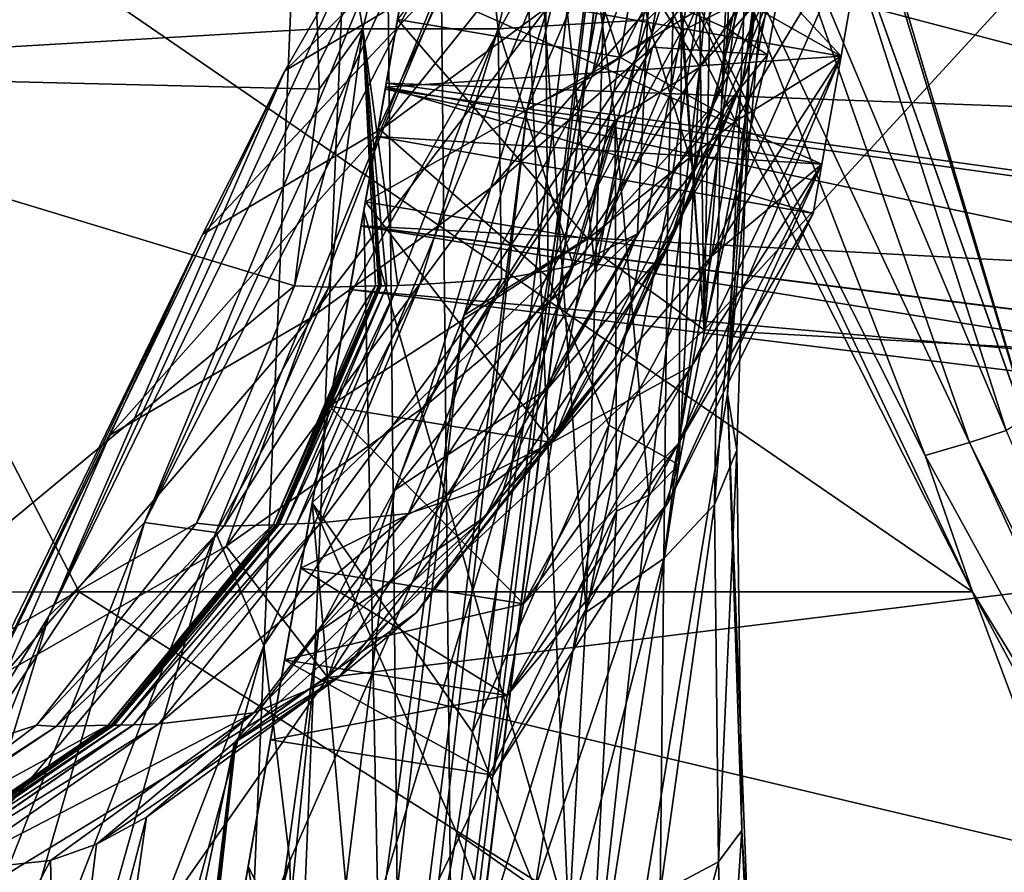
# Model space of a CAD drawing. Header units: metres. Extents: x 0 to 804, y -808 to 0.
# Tile 48 of 92: x 66 to 97, y -209 to -182. Entities that reach past the tile are written whole.
import ezdxf

# ---------------------------------------------------------------- set-up
doc = ezdxf.new("R2010")
doc.units = ezdxf.units.M

msp = doc.modelspace()

# ---------------------------------------------------------------- linework, layer by layer
at = {"layer": 'None'}
for points in [[(66.893852, -243.169403, 1360.984985), (93.371384, -93.007881, 1378.281372), (66.995842, -242.591003, 1401.687378)], [(66.893852, -243.169403, 1360.984985), (67.437752, -240.084793, 1320.387573), (93.371384, -93.007881, 1378.281372)], [(93.371384, -93.007881, 1378.281372), (93.371384, -93.007866, 1378.69873), (66.995842, -242.591003, 1401.687378)], [(66.995842, -242.591003, 1401.687378), (93.371384, -93.007866, 1378.69873), (93.371368, -93.007942, 1378.838257)], [(93.371368, -93.007942, 1378.838257), (93.112366, -94.476799, 1432.741333), (66.995842, -242.591003, 1401.687378)], [(67.437752, -240.084793, 1320.387573), (93.134033, -94.353958, 1274.797363), (93.371384, -93.007881, 1378.281372)], [(67.437752, -240.084793, 1320.387573), (68.56208, -233.708405, 1280.187622), (93.134033, -94.353958, 1274.797363)], [(68.56208, -233.708405, 1280.187622), (70.258316, -224.088562, 1240.658447), (93.134033, -94.353958, 1274.797363)], [(93.134033, -94.353958, 1274.797363), (70.258316, -224.088562, 1240.658447), (72.514275, -211.294418, 1202.068481)], [(93.134033, -94.353958, 1274.797363), (72.514275, -211.294418, 1202.068481), (92.424713, -98.376686, 1171.384888)], [(93.112366, -94.476799, 1432.741333), (68.033157, -236.708069, 1441.944824), (66.995842, -242.591003, 1401.687378)], [(70.018562, -225.448303, 1481.00415), (68.033157, -236.708069, 1441.944824), (93.112366, -94.476799, 1432.741333)], [(92.341515, -98.848557, 1486.481934), (70.018562, -225.448303, 1481.00415), (93.112366, -94.476799, 1432.741333)], [(72.514275, -211.294418, 1202.068481), (74.989449, -197.256989, 1163.918213), (92.424713, -98.376686, 1171.384888)], [(92.424713, -98.376686, 1171.384888), (74.989449, -197.256989, 1163.918213), (77.129921, -185.117783, 1125.103394)], [(77.129921, -185.117783, 1125.103394), (78.920395, -174.96347, 1085.7052), (92.424713, -98.376686, 1171.384888)], [(72.912651, -209.03511, 1518.133545), (70.018562, -225.448303, 1481.00415), (92.341515, -98.848557, 1486.481934)], [(91.764854, -102.118927, 1513.240967), (72.912651, -209.03511, 1518.133545), (92.341515, -98.848557, 1486.481934)], [(76.656853, -187.800674, 1552.650757), (72.912651, -209.03511, 1518.133545), (91.764854, -102.118927, 1513.240967)], [(91.06131, -106.10894, 1539.899292), (76.656853, -187.800674, 1552.650757), (91.764854, -102.118927, 1513.240967)], [(81.177628, -162.162094, 1583.934082), (76.656853, -187.800674, 1552.650757), (91.06131, -106.10894, 1539.899292)], [(65.588158, -332.185455, 1606.41626), (88.442108, -193.731522, 1606.41626), (91.619003, -120.181267, 1606.41626)], [(65.588158, -332.185455, 1606.41626), (91.619003, -120.181267, 1606.41626), (65.589615, -332.173615, 1607.047974)], [(91.619003, -120.181267, 1606.41626), (91.638725, -120.020622, 1609.41626), (65.589615, -332.173615, 1607.047974)], [(65.589615, -332.173615, 1607.047974), (91.638725, -120.020622, 1609.41626), (65.802643, -330.438629, 1649.721802)], [(91.638725, -120.020622, 1609.41626), (89.9916, -133.435364, 1660.02124), (65.802643, -330.438629, 1649.721802)], [(88.442108, -193.731522, 1606.41626), (90.677109, -168.014023, 1606.41626), (91.619003, -120.181267, 1606.41626)], [(65.802643, -330.438629, 1649.721802), (89.9916, -133.435364, 1660.02124), (66.240631, -326.871552, 1692.280273)], [(89.9916, -133.435364, 1660.02124), (88.020485, -149.486023, 1709.869995), (66.240631, -326.871552, 1692.280273)], [(66.240631, -326.871552, 1692.280273), (88.020485, -149.486023, 1709.869995), (66.87394, -321.490814, 1734.645386)], [(88.020485, -149.486023, 1709.869995), (85.449883, -167.974457, 1758.817749), (66.87394, -321.490814, 1734.645386)], [(51.50721, -156.134491, 2038.729858), (51.507214, -183.281509, 2030.862671), (73.075211, -157.201874, 2034.679321)], [(92.660332, -175.968719, 506.736481), (87.24424, -156.703415, 567.303406), (143.100128, -195.272568, 628.134583)], [(143.100128, -195.272568, 628.134583), (87.24424, -156.703415, 567.303406), (112.865669, -166.080582, 628.134583)], [(51.507214, -183.281509, 2030.862671), (74.416267, -169.266312, 2031.300171), (73.075211, -157.201874, 2034.679321)], [(51.506599, -169.329437, 227.450195), (77.061432, -161.772964, 225.4655), (96.377472, -200.144211, 236.877655)], [(77.061432, -161.772964, 225.4655), (85.358315, -176.881989, 268.067719), (96.377472, -200.144211, 236.877655)], [(76.656853, -187.800674, 1552.650757), (81.177628, -162.162094, 1583.934082), (83.298943, -210.89856, 1524.911987)], [(81.177628, -162.162094, 1583.934082), (83.861374, -200.800522, 1540.960815), (83.298943, -210.89856, 1524.911987)], [(84.523727, -177.967255, 1570.644775), (84.16671, -189.802444, 1556.21814), (81.177628, -162.162094, 1583.934082)], [(84.16671, -189.802444, 1556.21814), (83.861374, -200.800522, 1540.960815), (81.177628, -162.162094, 1583.934082)], [(87.290871, -163.879837, 700.032959), (87.688896, -191.649673, 664.00946), (85.655083, -164.300781, 664.00946)], [(87.968384, -175.470581, 700.532959), (87.688896, -191.649673, 664.00946), (87.290871, -163.879837, 700.032959)], [(87.688896, -191.649673, 664.00946), (111.948639, -165.241425, 664.00946), (85.655083, -164.300781, 664.00946)], [(142.532959, -194.695984, 664.00946), (111.948639, -165.241425, 664.00946), (87.688896, -191.649673, 664.00946)], [(83.911201, -169.749435, 1920.286865), (85.847755, -181.608109, 1917.008423), (87.303558, -166.457062, 1864.791748)], [(85.847755, -181.608109, 1917.008423), (89.689644, -177.849197, 1862.024292), (87.303558, -166.457062, 1864.791748)], [(66.87394, -321.490814, 1734.645386), (85.449883, -167.974457, 1758.817749), (67.091286, -314.305573, 1776.745361)], [(85.449883, -167.974457, 1758.817749), (83.794205, -176.746902, 1783.432007), (67.091286, -314.305573, 1776.745361)], [(88.442108, -193.731522, 1606.41626), (89.145515, -183.091736, 1593.765869), (90.677109, -168.014023, 1606.41626)], [(89.145515, -183.091736, 1593.765869), (90.054993, -170.540421, 1597.397217), (90.677109, -168.014023, 1606.41626)], [(51.506599, -200.155106, 236.88147), (51.506599, -169.329437, 227.450195), (67.432762, -200.144211, 236.877655)], [(67.432762, -200.144211, 236.877655), (51.506599, -169.329437, 227.450195), (96.377472, -200.144211, 236.877655)], [(75.155106, -181.900055, 2027.174805), (74.416267, -169.266312, 2031.300171), (51.507214, -183.281509, 2030.862671)], [(74.416267, -169.266312, 2031.300171), (76.630493, -181.900055, 2014.060059), (79.618713, -169.676285, 1975.839722)], [(74.416267, -169.266312, 2031.300171), (75.155106, -181.900055, 2027.174805), (76.630493, -181.900055, 2014.060059)], [(79.618713, -169.676285, 1975.839722), (76.630493, -181.900055, 2014.060059), (81.012779, -181.90007, 1972.101196)], [(79.618713, -169.676285, 1975.839722), (81.012779, -181.90007, 1972.101196), (83.911201, -169.749435, 1920.286865)], [(81.012779, -181.90007, 1972.101196), (85.847755, -181.608109, 1917.008423), (83.911201, -169.749435, 1920.286865)], [(88.733521, -173.040222, 1588.421021), (90.054993, -170.540421, 1597.397217), (88.202354, -185.347122, 1581.168579)], [(90.054993, -170.540421, 1597.397217), (89.145515, -183.091736, 1593.765869), (88.202354, -185.347122, 1581.168579)], [(86.948944, -181.972702, 1062.74292), (88.964325, -171.907349, 1014.1875), (84.881416, -177.692368, 1062.783203)], [(89.841782, -180.507065, 1037.166138), (88.964325, -171.907349, 1014.1875), (86.948944, -181.972702, 1062.74292)], [(88.202354, -185.347122, 1581.168579), (86.507729, -187.588669, 1568.648804), (88.733521, -173.040222, 1588.421021)], [(86.507729, -187.588669, 1568.648804), (86.844177, -175.5224, 1579.5), (88.733521, -173.040222, 1588.421021)], [(78.920395, -174.96347, 1085.7052), (77.129921, -185.117783, 1125.103394), (82.479164, -173.699509, 1062.823486)], [(77.129921, -185.117783, 1125.103394), (82.629066, -189.952911, 1110.747314), (82.479164, -173.699509, 1062.823486)], [(82.629066, -189.952911, 1110.747314), (84.881416, -177.692368, 1062.783203), (82.479164, -173.699509, 1062.823486)], [(87.705032, -180.562119, 1808.256104), (85.971237, -182.136261, 1808.228394), (88.834976, -173.627518, 1783.188232)], [(85.971237, -182.136261, 1808.228394), (87.299515, -174.898499, 1783.203491), (88.834976, -173.627518, 1783.188232)], [(88.438232, -181.903183, 700.762756), (86.945717, -181.226517, 700.648804), (88.830421, -173.669556, 737.901062)], [(88.830421, -173.669556, 737.901062), (91.04306, -175.338165, 738.096985), (88.438232, -181.903183, 700.762756)], [(87.543236, -183.138672, 1036.516602), (83.766411, -177.092346, 973.51709), (88.329933, -173.99646, 974.412659)], [(89.841782, -180.507065, 1037.166138), (87.543236, -183.138672, 1036.516602), (88.329933, -173.99646, 974.412659)], [(69.554779, -197.900238, 876.183228), (80.218803, -174.646133, 879.382507), (81.676941, -174.229111, 910.774963)], [(69.554779, -197.900238, 876.183228), (81.676941, -174.229111, 910.774963), (71.860504, -198.221542, 929.841309)], [(81.676941, -174.229111, 910.774963), (83.766411, -177.092346, 973.51709), (71.860504, -198.221542, 929.841309)], [(92.038803, -174.272614, 493.663177), (98.782684, -196.598618, 446.695862), (91.066017, -174.933594, 437.343109)], [(92.660332, -175.968719, 506.736481), (98.782684, -196.598618, 446.695862), (92.038803, -174.272614, 493.663177)], [(78.479691, -176.29364, 848.04425), (80.218803, -174.646133, 879.382507), (69.554779, -197.900238, 876.183228)], [(91.384506, -174.643372, 1808.725464), (87.981796, -184.374817, 1833.696777), (89.206123, -178.763016, 1808.349609)], [(91.384506, -174.643372, 1808.725464), (90.303482, -179.577103, 1834.112427), (87.981796, -184.374817, 1833.696777)], [(85.971237, -182.136261, 1808.228394), (84.040268, -183.453278, 1808.266846), (87.299515, -174.898499, 1783.203491)], [(84.040268, -183.453278, 1808.266846), (85.608849, -175.944275, 1783.285278), (87.299515, -174.898499, 1783.203491)], [(91.066017, -174.933594, 437.343109), (97.466034, -194.915543, 381.219727), (89.368492, -175.604553, 380.959503)], [(91.066017, -174.933594, 437.343109), (98.782684, -196.598618, 446.695862), (98.065842, -194.553955, 437.643005)], [(91.066017, -174.933594, 437.343109), (98.065842, -194.553955, 437.643005), (97.466034, -194.915543, 381.219727)], [(86.010368, -182.493881, 724.940369), (91.04306, -175.338165, 738.096985), (80.77636, -187.055084, 724.711548)], [(91.04306, -175.338165, 738.096985), (82.627037, -181.177933, 755.494751), (80.77636, -187.055084, 724.711548)], [(89.736748, -182.746506, 700.875916), (91.04306, -175.338165, 738.096985), (86.010368, -182.493881, 724.940369)], [(91.04306, -175.338165, 738.096985), (89.736748, -182.746506, 700.875916), (88.438232, -181.903183, 700.762756)], [(86.507729, -187.588669, 1568.648804), (84.16671, -189.802444, 1556.21814), (86.844177, -175.5224, 1579.5)], [(84.16671, -189.802444, 1556.21814), (84.523727, -177.967255, 1570.644775), (86.844177, -175.5224, 1579.5)], [(87.688896, -191.649673, 664.00946), (87.968384, -175.470581, 700.532959), (86.945717, -181.226517, 700.648804)], [(96.277046, -195.302307, 324.720032), (87.335709, -176.261841, 324.529327), (89.368492, -175.604553, 380.959503)], [(89.368492, -175.604553, 380.959503), (97.466034, -194.915543, 381.219727), (96.277046, -195.302307, 324.720032)], [(81.947868, -184.490448, 1808.370605), (85.608849, -175.944275, 1783.285278), (84.040268, -183.453278, 1808.266846)], [(81.947868, -184.490448, 1808.370605), (83.794205, -176.746902, 1783.432007), (85.608849, -175.944275, 1783.285278)], [(98.782684, -196.598618, 446.695862), (92.660332, -175.968719, 506.736481), (135.271118, -211.30545, 537.415222)], [(135.271118, -211.30545, 537.415222), (92.660332, -175.968719, 506.736481), (143.100128, -195.272568, 628.134583)], [(76.443565, -179.168121, 816.805359), (78.479691, -176.29364, 848.04425), (66.455032, -200.924866, 822.575073)], [(66.455032, -200.924866, 822.575073), (78.479691, -176.29364, 848.04425), (69.554779, -197.900238, 876.183228)], [(76.443565, -179.168121, 816.805359), (74.098724, -183.261566, 785.722656), (81.195862, -176.333374, 817.246704)], [(81.195862, -176.333374, 817.246704), (74.098724, -183.261566, 785.722656), (79.396088, -180.112473, 786.113586)], [(94.842339, -195.72551, 268.168365), (85.358315, -176.881989, 268.067719), (87.335709, -176.261841, 324.529327)], [(87.335709, -176.261841, 324.529327), (96.277046, -195.302307, 324.720032), (94.842339, -195.72551, 268.168365)], [(79.396088, -180.112473, 786.113586), (77.306587, -185.099014, 755.176575), (84.205345, -176.503387, 786.500366)], [(84.205345, -176.503387, 786.500366), (77.306587, -185.099014, 755.176575), (82.627037, -181.177933, 755.494751)], [(67.091286, -314.305573, 1776.745361), (83.794205, -176.746902, 1783.432007), (81.947868, -184.490448, 1808.370605)], [(85.358315, -176.881989, 268.067719), (94.842339, -195.72551, 268.168365), (96.377472, -200.144211, 236.877655)], [(71.860504, -198.221542, 929.841309), (83.766411, -177.092346, 973.51709), (73.416084, -201.878433, 983.360657)], [(83.766411, -177.092346, 973.51709), (84.806313, -184.873505, 1035.872437), (73.416084, -201.878433, 983.360657)], [(84.806313, -184.873505, 1035.872437), (83.766411, -177.092346, 973.51709), (87.543236, -183.138672, 1036.516602)], [(86.948944, -181.972702, 1062.74292), (84.881416, -177.692368, 1062.783203), (82.629066, -189.952911, 1110.747314)], [(89.689644, -177.849197, 1862.024292), (85.847755, -181.608109, 1917.008423), (87.364258, -186.528717, 1885.325562)], [(88.957405, -183.539322, 1859.659424), (89.689644, -177.849197, 1862.024292), (87.364258, -186.528717, 1885.325562)], [(89.689644, -177.849197, 1862.024292), (88.957405, -183.539322, 1859.659424), (90.303482, -179.577103, 1834.112427)], [(89.206123, -178.763016, 1808.349609), (87.981796, -184.374817, 1833.696777), (84.416183, -188.354126, 1833.516846)], [(89.206123, -178.763016, 1808.349609), (84.416183, -188.354126, 1833.516846), (87.705032, -180.562119, 1808.256104)], [(74.098724, -183.261566, 785.722656), (76.443565, -179.168121, 816.805359), (66.455032, -200.924866, 822.575073)], [(90.303482, -179.577103, 1834.112427), (86.503067, -188.984436, 1859.238037), (87.981796, -184.374817, 1833.696777)], [(90.303482, -179.577103, 1834.112427), (88.957405, -183.539322, 1859.659424), (86.503067, -188.984436, 1859.238037)], [(74.098724, -183.261566, 785.722656), (71.434074, -188.564209, 754.854004), (79.396088, -180.112473, 786.113586)], [(79.396088, -180.112473, 786.113586), (71.434074, -188.564209, 754.854004), (77.306587, -185.099014, 755.176575)], [(89.841782, -180.507065, 1037.166138), (86.866287, -196.024536, 1097.97937), (87.543236, -183.138672, 1036.516602)], [(86.866287, -196.024536, 1097.97937), (89.841782, -180.507065, 1037.166138), (86.948944, -181.972702, 1062.74292)], [(84.416183, -188.354126, 1833.516846), (85.971237, -182.136261, 1808.228394), (87.705032, -180.562119, 1808.256104)], [(77.306587, -185.099014, 755.176575), (74.91246, -191.284149, 724.480164), (82.627037, -181.177933, 755.494751)], [(82.627037, -181.177933, 755.494751), (74.91246, -191.284149, 724.480164), (80.77636, -187.055084, 724.711548)], [(87.688896, -191.649673, 664.00946), (86.945717, -181.226517, 700.648804), (88.438232, -181.903183, 700.762756)], [(85.847755, -181.608109, 1917.008423), (81.012779, -181.90007, 1972.101196), (83.451691, -189.584198, 1936.863403)], [(85.847755, -181.608109, 1917.008423), (83.451691, -189.584198, 1936.863403), (85.52813, -188.543839, 1911.073242)], [(87.364258, -186.528717, 1885.325562), (85.847755, -181.608109, 1917.008423), (85.52813, -188.543839, 1911.073242)], [(51.507214, -183.281509, 2030.862671), (75.211098, -183.856339, 2026.479614), (75.155106, -181.900055, 2027.174805)], [(75.52594, -190.266174, 2014.060059), (76.630493, -181.900055, 2014.060059), (74.417145, -190.228439, 2024.253296)], [(74.417145, -190.228439, 2024.253296), (76.630493, -181.900055, 2014.060059), (75.211098, -183.856339, 2026.479614)], [(76.630493, -181.900055, 2014.060059), (75.155106, -181.900055, 2027.174805), (75.211098, -183.856339, 2026.479614)], [(75.52594, -190.266174, 2014.060059), (77.039444, -190.232513, 2001.208496), (76.630493, -181.900055, 2014.060059)], [(77.039444, -190.232513, 2001.208496), (77.133293, -190.230286, 2000.406128), (76.630493, -181.900055, 2014.060059)], [(76.630493, -181.900055, 2014.060059), (77.133293, -190.230286, 2000.406128), (77.18187, -190.229355, 2000.007324)], [(77.222702, -190.228745, 1999.656006), (77.40406, -190.223358, 1998.052612), (76.630493, -181.900055, 2014.060059)], [(77.40406, -190.223358, 1998.052612), (77.762543, -190.212128, 1994.836914), (76.630493, -181.900055, 2014.060059)], [(76.630493, -181.900055, 2014.060059), (77.762543, -190.212128, 1994.836914), (81.012779, -181.90007, 1972.101196)], [(77.222702, -190.228745, 1999.656006), (76.630493, -181.900055, 2014.060059), (77.18187, -190.229355, 2000.007324)], [(77.762543, -190.212128, 1994.836914), (78.470802, -190.188461, 1988.404297), (81.012779, -181.90007, 1972.101196)], [(81.012779, -181.90007, 1972.101196), (78.470802, -190.188461, 1988.404297), (81.11412, -190.010803, 1962.644165)], [(84.416183, -188.354126, 1833.516846), (79.902351, -191.193146, 1833.586426), (85.971237, -182.136261, 1808.228394)], [(79.902351, -191.193146, 1833.586426), (84.040268, -183.453278, 1808.266846), (85.971237, -182.136261, 1808.228394)], [(81.012779, -181.90007, 1972.101196), (81.11412, -190.010803, 1962.644165), (83.451691, -189.584198, 1936.863403)], [(84.595207, -194.738037, 1110.652344), (86.948944, -181.972702, 1062.74292), (82.629066, -189.952911, 1110.747314)], [(86.866287, -196.024536, 1097.97937), (86.948944, -181.972702, 1062.74292), (84.595207, -194.738037, 1110.652344)], [(89.736748, -182.746506, 700.875916), (87.688896, -191.649673, 664.00946), (88.438232, -181.903183, 700.762756)], [(84.397636, -189.277298, 694.317017), (86.010368, -182.493881, 724.940369), (78.645485, -194.127167, 694.193359)], [(86.010368, -182.493881, 724.940369), (80.77636, -187.055084, 724.711548), (78.645485, -194.127167, 694.193359)], [(84.397636, -189.277298, 694.317017), (89.736748, -182.746506, 700.875916), (86.010368, -182.493881, 724.940369)], [(84.397636, -189.277298, 694.317017), (87.688896, -191.649673, 664.00946), (89.736748, -182.746506, 700.875916)], [(88.202354, -185.347122, 1581.168579), (89.145515, -183.091736, 1593.765869), (88.024101, -197.310074, 1573.500122)], [(89.145515, -183.091736, 1593.765869), (88.737709, -195.54628, 1589.92627), (88.024101, -197.310074, 1573.500122)], [(88.737709, -195.54628, 1589.92627), (89.145515, -183.091736, 1593.765869), (88.442108, -193.731522, 1606.41626)], [(51.507214, -209.205276, 2020.060059), (74.417145, -190.228439, 2024.253296), (51.507214, -183.281509, 2030.862671)], [(74.417145, -190.228439, 2024.253296), (75.211098, -183.856339, 2026.479614), (51.507214, -183.281509, 2030.862671)], [(66.455032, -200.924866, 822.575073), (62.496574, -207.299301, 769.207214), (74.098724, -183.261566, 785.722656)], [(62.496574, -207.299301, 769.207214), (71.434074, -188.564209, 754.854004), (74.098724, -183.261566, 785.722656)], [(85.893806, -197.009552, 1097.716187), (84.806313, -184.873505, 1035.872437), (87.543236, -183.138672, 1036.516602)], [(86.866287, -196.024536, 1097.97937), (85.893806, -197.009552, 1097.716187), (87.543236, -183.138672, 1036.516602)], [(79.902351, -191.193146, 1833.586426), (81.947868, -184.490448, 1808.370605), (84.040268, -183.453278, 1808.266846)], [(88.957405, -183.539322, 1859.659424), (84.779869, -192.590179, 1884.929321), (86.503067, -188.984436, 1859.238037)], [(88.957405, -183.539322, 1859.659424), (87.364258, -186.528717, 1885.325562), (84.779869, -192.590179, 1884.929321)], [(67.091286, -314.305573, 1776.745361), (81.947868, -184.490448, 1808.370605), (66.658005, -305.329468, 1818.498657)], [(81.947868, -184.490448, 1808.370605), (79.902351, -191.193146, 1833.586426), (66.658005, -305.329468, 1818.498657)], [(87.981796, -184.374817, 1833.696777), (82.6269, -193.542984, 1859.024292), (84.416183, -188.354126, 1833.516846)], [(87.981796, -184.374817, 1833.696777), (86.503067, -188.984436, 1859.238037), (82.6269, -193.542984, 1859.024292)], [(73.416084, -201.878433, 983.360657), (84.806313, -184.873505, 1035.872437), (74.266136, -208.856537, 1036.555664)], [(84.806313, -184.873505, 1035.872437), (74.428688, -219.134003, 1089.242188), (74.266136, -208.856537, 1036.555664)], [(84.806313, -184.873505, 1035.872437), (84.84919, -197.527725, 1097.441528), (74.428688, -219.134003, 1089.242188)], [(85.893806, -197.009552, 1097.716187), (84.84919, -197.527725, 1097.441528), (84.806313, -184.873505, 1035.872437)], [(71.434074, -188.564209, 754.854004), (68.429024, -195.064423, 724.24469), (77.306587, -185.099014, 755.176575)], [(77.306587, -185.099014, 755.176575), (68.429024, -195.064423, 724.24469), (74.91246, -191.284149, 724.480164)], [(77.129921, -185.117783, 1125.103394), (74.989449, -197.256989, 1163.918213), (82.629066, -189.952911, 1110.747314)], [(88.024101, -197.310074, 1573.500122), (86.374382, -199.064407, 1557.174072), (88.202354, -185.347122, 1581.168579)], [(86.374382, -199.064407, 1557.174072), (86.507729, -187.588669, 1568.648804), (88.202354, -185.347122, 1581.168579)], [(84.779869, -192.590179, 1884.929321), (87.364258, -186.528717, 1885.325562), (82.813698, -195.189636, 1910.730347)], [(82.813698, -195.189636, 1910.730347), (87.364258, -186.528717, 1885.325562), (85.52813, -188.543839, 1911.073242)], [(74.91246, -191.284149, 724.480164), (72.201065, -198.658661, 694.067322), (80.77636, -187.055084, 724.711548)], [(80.77636, -187.055084, 724.711548), (72.201065, -198.658661, 694.067322), (78.645485, -194.127167, 694.193359)], [(72.912651, -209.03511, 1518.133545), (76.656853, -187.800674, 1552.650757), (77.259445, -217.683914, 1506.478882)], [(76.656853, -187.800674, 1552.650757), (83.298943, -210.89856, 1524.911987), (77.259445, -217.683914, 1506.478882)], [(86.374382, -199.064407, 1557.174072), (83.861374, -200.800522, 1540.960815), (86.507729, -187.588669, 1568.648804)], [(83.861374, -200.800522, 1540.960815), (84.16671, -189.802444, 1556.21814), (86.507729, -187.588669, 1568.648804)], [(82.6269, -193.542984, 1859.024292), (77.650642, -196.846008, 1859.035034), (84.416183, -188.354126, 1833.516846)], [(77.650642, -196.846008, 1859.035034), (79.902351, -191.193146, 1833.586426), (84.416183, -188.354126, 1833.516846)], [(68.429024, -195.064423, 724.24469), (71.434074, -188.564209, 754.854004), (57.596497, -217.019394, 716.283508)], [(57.596497, -217.019394, 716.283508), (71.434074, -188.564209, 754.854004), (62.496574, -207.299301, 769.207214)], [(85.52813, -188.543839, 1911.073242), (83.451691, -189.584198, 1936.863403), (80.605721, -196.781433, 1936.598389)], [(85.52813, -188.543839, 1911.073242), (80.605721, -196.781433, 1936.598389), (82.813698, -195.189636, 1910.730347)], [(86.503067, -188.984436, 1859.238037), (80.605431, -197.699097, 1884.705078), (82.6269, -193.542984, 1859.024292)], [(86.503067, -188.984436, 1859.238037), (84.779869, -192.590179, 1884.929321), (80.605431, -197.699097, 1884.705078)], [(78.645485, -194.127167, 694.193359), (75.496353, -202.912231, 664.00946), (84.397636, -189.277298, 694.317017)], [(75.496353, -202.912231, 664.00946), (87.688896, -191.649673, 664.00946), (84.397636, -189.277298, 694.317017)], [(83.451691, -189.584198, 1936.863403), (78.106926, -197.605026, 1962.46582), (80.605721, -196.781433, 1936.598389)], [(83.451691, -189.584198, 1936.863403), (81.11412, -190.010803, 1962.644165), (78.106926, -197.605026, 1962.46582)], [(74.989449, -197.256989, 1163.918213), (80.181259, -204.686691, 1158.012695), (82.629066, -189.952911, 1110.747314)], [(81.11412, -190.010803, 1962.644165), (75.255898, -197.90715, 1988.319458), (78.106926, -197.605026, 1962.46582)], [(78.470802, -190.188461, 1988.404297), (75.255898, -197.90715, 1988.319458), (81.11412, -190.010803, 1962.644165)], [(82.629066, -189.952911, 1110.747314), (80.181259, -204.686691, 1158.012695), (84.595207, -194.738037, 1110.652344)], [(71.23674, -197.916489, 2021.68103), (74.417145, -190.228439, 2024.253296), (51.507214, -209.205276, 2020.060059)], [(71.23674, -197.916489, 2021.68103), (75.52594, -190.266174, 2014.060059), (74.417145, -190.228439, 2024.253296)], [(72.124046, -198.011688, 2014.060059), (75.52594, -190.266174, 2014.060059), (71.23674, -197.916489, 2021.68103)], [(75.52594, -190.266174, 2014.060059), (72.124046, -198.011688, 2014.060059), (77.039444, -190.232513, 2001.208496)], [(72.124046, -198.011688, 2014.060059), (73.718697, -197.966415, 2001.16687), (77.039444, -190.232513, 2001.208496)], [(77.039444, -190.232513, 2001.208496), (73.718697, -197.966415, 2001.16687), (77.133293, -190.230286, 2000.406128)], [(73.718697, -197.966415, 2001.16687), (73.817947, -197.963425, 2000.362793), (77.133293, -190.230286, 2000.406128)], [(77.133293, -190.230286, 2000.406128), (73.817947, -197.963425, 2000.362793), (77.18187, -190.229355, 2000.007324)], [(77.18187, -190.229355, 2000.007324), (73.817947, -197.963425, 2000.362793), (73.868813, -197.962173, 1999.96521)], [(73.868813, -197.962173, 1999.96521), (73.910751, -197.961349, 1999.602661), (77.222702, -190.228745, 1999.656006)], [(73.868813, -197.962173, 1999.96521), (77.222702, -190.228745, 1999.656006), (77.18187, -190.229355, 2000.007324)], [(73.910751, -197.961349, 1999.602661), (77.40406, -190.223358, 1998.052612), (77.222702, -190.228745, 1999.656006)], [(74.105263, -197.954117, 1997.998169), (77.40406, -190.223358, 1998.052612), (73.910751, -197.961349, 1999.602661)], [(74.490814, -197.939011, 1994.772217), (77.762543, -190.212128, 1994.836914), (74.105263, -197.954117, 1997.998169)], [(77.762543, -190.212128, 1994.836914), (77.40406, -190.223358, 1998.052612), (74.105263, -197.954117, 1997.998169)], [(75.255898, -197.90715, 1988.319458), (78.470802, -190.188461, 1988.404297), (74.490814, -197.939011, 1994.772217)], [(78.470802, -190.188461, 1988.404297), (77.762543, -190.212128, 1994.836914), (74.490814, -197.939011, 1994.772217)], [(68.429024, -195.064423, 724.24469), (65.066055, -202.750534, 693.93811), (74.91246, -191.284149, 724.480164)], [(74.91246, -191.284149, 724.480164), (65.066055, -202.750534, 693.93811), (72.201065, -198.658661, 694.067322)], [(66.658005, -305.329468, 1818.498657), (79.902351, -191.193146, 1833.586426), (65.596977, -294.581665, 1859.820068)], [(79.902351, -191.193146, 1833.586426), (77.650642, -196.846008, 1859.035034), (65.596977, -294.581665, 1859.820068)], [(75.496353, -202.912231, 664.00946), (142.532959, -194.695984, 664.00946), (87.688896, -191.649673, 664.00946)], [(84.779869, -192.590179, 1884.929321), (78.350731, -200.818863, 1910.515747), (80.605431, -197.699097, 1884.705078)], [(78.350731, -200.818863, 1910.515747), (84.779869, -192.590179, 1884.929321), (82.813698, -195.189636, 1910.730347)], [(80.605431, -197.699097, 1884.705078), (75.187645, -201.441833, 1884.67041), (82.6269, -193.542984, 1859.024292)], [(75.187645, -201.441833, 1884.67041), (77.650642, -196.846008, 1859.035034), (82.6269, -193.542984, 1859.024292)], [(65.588158, -332.185455, 1606.41626), (89.453751, -219.961105, 1606.41626), (88.442108, -193.731522, 1606.41626)], [(88.90834, -207.875275, 1585.888062), (88.737709, -195.54628, 1589.92627), (88.442108, -193.731522, 1606.41626)], [(88.442108, -193.731522, 1606.41626), (89.453751, -219.961105, 1606.41626), (88.90834, -207.875275, 1585.888062)], [(72.201065, -198.658661, 694.067322), (75.496353, -202.912231, 664.00946), (78.645485, -194.127167, 694.193359)], [(171.511398, -225.731796, 664.00946), (142.532959, -194.695984, 664.00946), (75.496353, -202.912231, 664.00946)], [(80.181259, -204.686691, 1158.012695), (82.20723, -209.745316, 1157.915161), (84.595207, -194.738037, 1110.652344)], [(82.20723, -209.745316, 1157.915161), (86.866287, -196.024536, 1097.97937), (84.595207, -194.738037, 1110.652344)], [(65.066055, -202.750534, 693.93811), (68.429024, -195.064423, 724.24469), (57.596497, -217.019394, 716.283508)], [(80.605721, -196.781433, 1936.598389), (75.862602, -202.90007, 1936.411377), (82.813698, -195.189636, 1910.730347)], [(82.813698, -195.189636, 1910.730347), (75.862602, -202.90007, 1936.411377), (78.350731, -200.818863, 1910.515747)], [(96.277046, -195.302307, 324.720032), (97.466034, -194.915543, 381.219727), (105.674583, -214.226837, 324.920074)], [(94.842339, -195.72551, 268.168365), (96.277046, -195.302307, 324.720032), (105.112358, -214.414734, 268.273926)], [(105.112358, -214.414734, 268.273926), (96.277046, -195.302307, 324.720032), (105.674583, -214.226837, 324.920074)], [(88.024101, -197.310074, 1573.500122), (88.737709, -195.54628, 1589.92627), (88.147026, -208.888901, 1565.434814)], [(88.147026, -208.888901, 1565.434814), (88.737709, -195.54628, 1589.92627), (88.90834, -207.875275, 1585.888062)], [(96.377472, -200.144211, 236.877655), (94.842339, -195.72551, 268.168365), (105.112358, -214.414734, 268.273926)], [(83.923912, -215.004135, 1157.817627), (86.866287, -196.024536, 1097.97937), (82.20723, -209.745316, 1157.915161)], [(86.866287, -196.024536, 1097.97937), (83.923912, -215.004135, 1157.817627), (85.893806, -197.009552, 1097.716187)], [(80.605721, -196.781433, 1936.598389), (78.106926, -197.605026, 1962.46582), (73.098694, -204.058456, 1962.331665)], [(73.098694, -204.058456, 1962.331665), (75.862602, -202.90007, 1936.411377), (80.605721, -196.781433, 1936.598389)], [(65.596977, -294.581665, 1859.820068), (77.650642, -196.846008, 1859.035034), (75.187645, -201.441833, 1884.67041)], [(83.923912, -215.004135, 1157.817627), (84.84919, -197.527725, 1097.441528), (85.893806, -197.009552, 1097.716187)], [(77.158463, -221.886261, 1208.741089), (74.989449, -197.256989, 1163.918213), (72.514275, -211.294418, 1202.068481)], [(79.674728, -207.961182, 1167.499878), (74.989449, -197.256989, 1163.918213), (77.158463, -221.886261, 1208.741089)], [(74.989449, -197.256989, 1163.918213), (79.674728, -207.961182, 1167.499878), (80.181259, -204.686691, 1158.012695)], [(88.147026, -208.888901, 1565.434814), (86.264023, -209.898026, 1545.105103), (88.024101, -197.310074, 1573.500122)], [(86.264023, -209.898026, 1545.105103), (86.374382, -199.064407, 1557.174072), (88.024101, -197.310074, 1573.500122)], [(78.106926, -197.605026, 1962.46582), (70.013847, -204.421478, 1988.244873), (73.098694, -204.058456, 1962.331665)], [(78.106926, -197.605026, 1962.46582), (75.255898, -197.90715, 1988.319458), (70.013847, -204.421478, 1988.244873)], [(78.350731, -200.818863, 1910.515747), (72.510078, -204.975632, 1910.446533), (80.605431, -197.699097, 1884.705078)], [(72.510078, -204.975632, 1910.446533), (75.187645, -201.441833, 1884.67041), (80.605431, -197.699097, 1884.705078)], [(84.84919, -197.527725, 1097.441528), (73.903755, -232.675598, 1141.239258), (74.428688, -219.134003, 1089.242188)], [(84.84919, -197.527725, 1097.441528), (83.923912, -215.004135, 1157.817627), (73.903755, -232.675598, 1141.239258)], [(66.054886, -204.456238, 2019.723999), (71.23674, -197.916489, 2021.68103), (51.507214, -209.205276, 2020.060059)], [(60.20187, -221.572083, 876.056763), (69.554779, -197.900238, 876.183228), (62.436012, -222.373871, 929.632813)], [(69.554779, -197.900238, 876.183228), (60.20187, -221.572083, 876.056763), (66.455032, -200.924866, 822.575073)], [(69.554779, -197.900238, 876.183228), (71.860504, -198.221542, 929.841309), (62.436012, -222.373871, 929.632813)], [(66.054886, -204.456238, 2019.723999), (72.124046, -198.011688, 2014.060059), (71.23674, -197.916489, 2021.68103)], [(66.695084, -204.499542, 2014.060059), (72.124046, -198.011688, 2014.060059), (66.054886, -204.456238, 2019.723999)], [(72.124046, -198.011688, 2014.060059), (66.695084, -204.499542, 2014.060059), (73.718697, -197.966415, 2001.16687)], [(66.695084, -204.499542, 2014.060059), (68.37088, -204.465759, 2001.125854), (73.718697, -197.966415, 2001.16687)], [(73.718697, -197.966415, 2001.16687), (68.37088, -204.465759, 2001.125854), (73.817947, -197.963425, 2000.362793)], [(68.37088, -204.465759, 2001.125854), (68.475525, -204.463531, 2000.318359), (73.817947, -197.963425, 2000.362793)], [(73.817947, -197.963425, 2000.362793), (68.475525, -204.463531, 2000.318359), (73.868813, -197.962173, 1999.96521)], [(73.868813, -197.962173, 1999.96521), (68.475525, -204.463531, 2000.318359), (68.528702, -204.462601, 1999.91687)], [(68.528702, -204.462601, 1999.91687), (68.571709, -204.46199, 1999.56311), (73.910751, -197.961349, 1999.602661)], [(73.868813, -197.962173, 1999.96521), (68.528702, -204.462601, 1999.91687), (73.910751, -197.961349, 1999.602661)], [(68.571709, -204.46199, 1999.56311), (68.779366, -204.456589, 1997.950073), (74.105263, -197.954117, 1997.998169)], [(68.571709, -204.46199, 1999.56311), (74.105263, -197.954117, 1997.998169), (73.910751, -197.961349, 1999.602661)], [(68.779366, -204.456589, 1997.950073), (69.191978, -204.445313, 1994.715088), (74.490814, -197.939011, 1994.772217)], [(68.779366, -204.456589, 1997.950073), (74.490814, -197.939011, 1994.772217), (74.105263, -197.954117, 1997.998169)], [(75.255898, -197.90715, 1988.319458), (69.191978, -204.445313, 1994.715088), (70.013847, -204.421478, 1988.244873)], [(69.191978, -204.445313, 1994.715088), (75.255898, -197.90715, 1988.319458), (74.490814, -197.939011, 1994.772217)], [(62.436012, -222.373871, 929.632813), (71.860504, -198.221542, 929.841309), (63.969749, -226.242844, 983.081238)], [(71.860504, -198.221542, 929.841309), (73.416084, -201.878433, 983.360657), (63.969749, -226.242844, 983.081238)], [(65.066055, -202.750534, 693.93811), (61.310822, -211.595795, 664.00946), (72.201065, -198.658661, 694.067322)], [(72.201065, -198.658661, 694.067322), (61.310822, -211.595795, 664.00946), (75.496353, -202.912231, 664.00946)], [(86.264023, -209.898026, 1545.105103), (83.298943, -210.89856, 1524.911987), (86.374382, -199.064407, 1557.174072)], [(83.298943, -210.89856, 1524.911987), (83.861374, -200.800522, 1540.960815), (86.374382, -199.064407, 1557.174072)], [(51.506596, -224.175262, 245.077026), (67.432762, -200.144211, 236.877655), (105.361656, -224.175262, 245.077026)], [(51.506596, -224.175262, 245.077026), (51.506599, -200.155106, 236.88147), (67.432762, -200.144211, 236.877655)], [(67.432762, -200.144211, 236.877655), (96.377472, -200.144211, 236.877655), (105.361656, -224.175262, 245.077026)], [(105.361656, -224.175262, 245.077026), (96.377472, -200.144211, 236.877655), (116.535919, -237.777298, 249.267487)], [(105.112358, -214.414734, 268.273926), (116.535919, -237.777298, 249.267487), (96.377472, -200.144211, 236.877655)], [(60.20187, -221.572083, 876.056763), (57.226288, -223.846481, 822.526367), (66.455032, -200.924866, 822.575073)], [(57.226288, -223.846481, 822.526367), (62.496574, -207.299301, 769.207214), (66.455032, -200.924866, 822.575073)], [(75.862602, -202.90007, 1936.411377), (72.467628, -205.021225, 1910.839966), (78.350731, -200.818863, 1910.515747)], [(72.467628, -205.021225, 1910.839966), (72.510078, -204.975632, 1910.446533), (78.350731, -200.818863, 1910.515747)], [(65.596977, -294.581665, 1859.820068), (75.187645, -201.441833, 1884.67041), (63.936443, -282.08609, 1900.627319)], [(75.187645, -201.441833, 1884.67041), (72.510078, -204.975632, 1910.446533), (63.936443, -282.08609, 1900.627319)], [(63.969749, -226.242844, 983.081238), (73.416084, -201.878433, 983.360657), (64.844826, -233.166077, 1036.231567)], [(73.416084, -201.878433, 983.360657), (74.266136, -208.856537, 1036.555664), (64.844826, -233.166077, 1036.231567)], [(43.095512, -249.220764, 664.00946), (171.511398, -225.731796, 664.00946), (75.496353, -202.912231, 664.00946)], [(75.496353, -202.912231, 664.00946), (61.310822, -211.595795, 664.00946), (43.095512, -249.220764, 664.00946)], [(73.098694, -204.058456, 1962.331665), (67.99334, -208.321899, 1950.07019), (75.862602, -202.90007, 1936.411377)], [(67.99334, -208.321899, 1950.07019), (69.616592, -207.444504, 1936.317261), (75.862602, -202.90007, 1936.411377)], [(75.862602, -202.90007, 1936.411377), (69.616592, -207.444504, 1936.317261), (72.467628, -205.021225, 1910.839966)], [(70.013847, -204.421478, 1988.244873), (63.180134, -209.203964, 1988.186523), (73.098694, -204.058456, 1962.331665)], [(63.180134, -209.203964, 1988.186523), (66.505707, -208.848373, 1962.252686), (73.098694, -204.058456, 1962.331665)], [(73.098694, -204.058456, 1962.331665), (66.505707, -208.848373, 1962.252686), (67.99334, -208.321899, 1950.07019)], [(61.545105, -207.859451, 2018.936768), (66.054886, -204.456238, 2019.723999), (51.507214, -209.205276, 2020.060059)], [(66.695084, -204.499542, 2014.060059), (59.689796, -209.20462, 2014.060059), (68.37088, -204.465759, 2001.125854)], [(59.689796, -209.20462, 2014.060059), (61.440094, -209.204407, 2001.088501), (68.37088, -204.465759, 2001.125854)], [(68.37088, -204.465759, 2001.125854), (61.440094, -209.204407, 2001.088501), (68.475525, -204.463531, 2000.318359)], [(61.440094, -209.204407, 2001.088501), (61.549706, -209.204407, 2000.276123), (68.475525, -204.463531, 2000.318359)], [(61.545105, -207.859451, 2018.936768), (66.695084, -204.499542, 2014.060059), (66.054886, -204.456238, 2019.723999)], [(68.475525, -204.463531, 2000.318359), (61.549706, -209.204407, 2000.276123), (68.528702, -204.462601, 1999.91687)], [(68.528702, -204.462601, 1999.91687), (61.549706, -209.204407, 2000.276123), (61.605026, -209.204391, 1999.866211)], [(68.528702, -204.462601, 1999.91687), (61.605026, -209.204391, 1999.866211), (68.571709, -204.46199, 1999.56311)], [(61.605026, -209.204391, 1999.866211), (61.648979, -209.204391, 1999.540405), (68.571709, -204.46199, 1999.56311)], [(68.571709, -204.46199, 1999.56311), (61.648979, -209.204391, 1999.540405), (68.779366, -204.456589, 1997.950073)], [(61.648979, -209.204391, 1999.540405), (61.868698, -209.204361, 1997.912109), (68.779366, -204.456589, 1997.950073)], [(68.779366, -204.456589, 1997.950073), (61.868698, -209.204361, 1997.912109), (69.191978, -204.445313, 1994.715088)], [(61.868698, -209.204361, 1997.912109), (62.306133, -209.204315, 1994.670166), (69.191978, -204.445313, 1994.715088)], [(69.191978, -204.445313, 1994.715088), (62.306133, -209.204315, 1994.670166), (62.340824, -209.204315, 1994.41333)], [(69.191978, -204.445313, 1994.715088), (62.340824, -209.204315, 1994.41333), (70.013847, -204.421478, 1988.244873)], [(62.340824, -209.204315, 1994.41333), (63.180134, -209.203964, 1988.186523), (70.013847, -204.421478, 1988.244873)], [(59.689796, -209.20462, 2014.060059), (66.695084, -204.499542, 2014.060059), (61.545105, -207.859451, 2018.936768)], [(79.674728, -207.961182, 1167.499878), (82.20723, -209.745316, 1157.915161), (80.181259, -204.686691, 1158.012695)], [(64.561119, -242.739517, 1943.173096), (63.426193, -278.657776, 1910.839966), (72.467628, -205.021225, 1910.839966)], [(72.467628, -205.021225, 1910.839966), (63.426193, -278.657776, 1910.839966), (63.936443, -282.08609, 1900.627319)], [(63.936443, -282.08609, 1900.627319), (72.510078, -204.975632, 1910.446533), (72.467628, -205.021225, 1910.839966)], [(69.616592, -207.444504, 1936.317261), (64.561119, -242.739517, 1943.173096), (72.467628, -205.021225, 1910.839966)], [(66.756584, -218.394211, 1950.07019), (64.561119, -242.739517, 1943.173096), (69.616592, -207.444504, 1936.317261)], [(67.99334, -208.321899, 1950.07019), (66.756584, -218.394211, 1950.07019), (69.616592, -207.444504, 1936.317261)], [(83.49968, -218.31987, 1167.325073), (79.674728, -207.961182, 1167.499878), (77.158463, -221.886261, 1208.741089)], [(82.20723, -209.745316, 1157.915161), (79.674728, -207.961182, 1167.499878), (83.49968, -218.31987, 1167.325073)], [(88.353271, -216.264404, 1559.351685), (88.147026, -208.888901, 1565.434814), (88.90834, -207.875275, 1585.888062)], [(88.90834, -207.875275, 1585.888062), (89.465546, -217.444077, 1582.764526), (88.353271, -216.264404, 1559.351685)], [(89.453751, -219.961105, 1606.41626), (89.465546, -217.444077, 1582.764526), (88.90834, -207.875275, 1585.888062)], [(67.99334, -208.321899, 1950.07019), (66.505707, -208.848373, 1962.252686), (66.756584, -218.394211, 1950.07019)], [(66.505707, -208.848373, 1962.252686), (61.149609, -218.91597, 1994.413574), (66.756584, -218.394211, 1950.07019)], [(66.505707, -208.848373, 1962.252686), (63.180134, -209.203964, 1988.186523), (61.149609, -218.91597, 1994.413574)], [(64.844826, -233.166077, 1036.231567), (74.266136, -208.856537, 1036.555664), (65.07814, -243.123444, 1088.914551)], [(74.266136, -208.856537, 1036.555664), (74.428688, -219.134003, 1089.242188), (65.07814, -243.123444, 1088.914551)], [(88.353271, -216.264404, 1559.351685), (86.069908, -216.462967, 1536.069214), (88.147026, -208.888901, 1565.434814)], [(86.069908, -216.462967, 1536.069214), (86.264023, -209.898026, 1545.105103), (88.147026, -208.888901, 1565.434814)], [(70.018562, -225.448303, 1481.00415), (72.912651, -209.03511, 1518.133545), (75.974167, -226.418915, 1486.560181)], [(72.912651, -209.03511, 1518.133545), (77.259445, -217.683914, 1506.478882), (75.974167, -226.418915, 1486.560181)]]:
    msp.add_3dface(points, dxfattribs=at)
at = {"layer": 'None012311'}
for points in [[(78.546486, -118.575203, 117.953323), (52.504356, -59.607479, 163.059708), (52.504345, -744.686096, 163.059708)], [(50.772308, -61.568432, 160.059708), (76.834984, -120.582596, 114.917824), (50.772308, -742.989197, 160.059708)], [(84.22982, -682.522278, 108.109589), (78.546486, -118.575203, 117.953323), (52.504345, -744.686096, 163.059708)], [(78.546486, -118.575203, 117.953323), (402.01651, -605.043579, 109.461983), (725.485901, -118.575211, 117.953323)], [(84.22982, -682.522278, 108.109589), (355.943726, -624.124634, 109.128922), (78.546486, -118.575203, 117.953323)], [(355.943726, -624.124634, 109.128922), (367.6427, -614.846802, 109.290871), (78.546486, -118.575203, 117.953323)], [(78.546486, -118.575203, 117.953323), (367.6427, -614.846802, 109.290871), (378.033203, -609.617432, 109.382149)], [(378.033203, -609.617432, 109.382149), (390.160004, -606.131226, 109.443001), (78.546486, -118.575203, 117.953323)], [(390.160004, -606.131226, 109.443001), (402.01651, -605.043579, 109.461983), (78.546486, -118.575203, 117.953323)], [(76.834984, -120.582596, 114.917824), (82.481255, -680.857727, 105.138191), (50.772308, -742.989197, 160.059708)], [(377.245544, -607.575745, 106.417328), (366.514679, -612.976318, 106.323059), (76.834984, -120.582596, 114.917824)], [(366.514679, -612.976318, 106.323059), (354.430603, -622.559387, 106.155792), (76.834984, -120.582596, 114.917824)], [(76.834984, -120.582596, 114.917824), (354.430603, -622.559387, 106.155792), (82.481255, -680.857727, 105.138191)], [(76.834984, -120.582596, 114.917824), (727.197449, -120.582596, 114.917824), (402.01651, -602.851624, 106.499786)], [(402.01651, -602.851624, 106.499786), (389.77063, -603.975037, 106.480179), (76.834984, -120.582596, 114.917824)], [(389.77063, -603.975037, 106.480179), (377.245544, -607.575745, 106.417328), (76.834984, -120.582596, 114.917824)]]:
    msp.add_3dface(points, dxfattribs=at)
at = {"layer": 'None012324'}
for points in [[(77.750099, -181.600586, 1278.193237), (80.146973, -168.007202, 1275.560425), (84.951889, -182.822922, 1278.311523)], [(80.146973, -168.007202, 1275.560425), (87.340637, -169.275635, 1275.687622), (84.951889, -182.822922, 1278.311523)], [(77.750099, -181.600586, 1347.926758), (84.951889, -182.822922, 1347.808472), (87.340637, -169.275635, 1350.432373)], [(91.323387, -169.977905, 1340.754883), (87.340637, -169.275635, 1350.432373), (84.951889, -182.822922, 1347.808472)], [(84.951889, -182.822922, 1278.311523), (87.340637, -169.275635, 1275.687622), (89.553154, -180.01738, 1287.30957)], [(89.553154, -180.01738, 1338.810425), (91.323387, -169.977905, 1340.754883), (84.951889, -182.822922, 1347.808472)], [(77.750099, -181.600586, 1347.926758), (78.864876, -175.278366, 1329.09082), (76.709732, -187.500778, 1344.909668)], [(78.864876, -175.278366, 1329.09082), (77.979843, -180.297607, 1325.540039), (76.709732, -187.500778, 1344.909668)], [(77.750099, -181.600586, 1278.193237), (76.709732, -187.500778, 1281.210327), (78.864876, -175.278366, 1297.029175)], [(76.709732, -187.500778, 1281.210327), (77.979843, -180.297607, 1300.579956), (78.864876, -175.278366, 1297.029175)], [(92.117798, -182.790985, 1325.540527), (77.979843, -180.297607, 1325.540039), (78.864876, -175.278366, 1329.09082)], [(93.002861, -177.771561, 1329.091431), (92.117798, -182.790985, 1325.540527), (78.864876, -175.278366, 1329.09082)], [(92.117798, -182.790985, 1300.57959), (93.002861, -177.771561, 1297.028564), (77.979843, -180.297607, 1300.579956)], [(88.691757, -184.902588, 1336.240479), (87.922791, -189.263657, 1332.643311), (93.002861, -177.771561, 1329.091431)], [(93.002861, -177.771561, 1329.091431), (87.922791, -189.263657, 1332.643311), (92.117798, -182.790985, 1325.540527)], [(89.553154, -180.01738, 1338.810425), (88.691757, -184.902588, 1336.240479), (93.002861, -177.771561, 1329.091431)], [(93.002861, -177.771561, 1297.028564), (92.117798, -182.790985, 1300.57959), (89.553154, -180.01738, 1287.30957)], [(84.951889, -182.822922, 1347.808472), (83.915039, -188.703186, 1344.801636), (89.553154, -180.01738, 1338.810425)], [(83.915039, -188.703186, 1344.801636), (88.691757, -184.902588, 1336.240479), (89.553154, -180.01738, 1338.810425)], [(88.691757, -184.902588, 1289.879517), (84.951889, -182.822922, 1278.311523), (89.553154, -180.01738, 1287.30957)], [(92.117798, -182.790985, 1300.57959), (88.691757, -184.902588, 1289.879517), (89.553154, -180.01738, 1287.30957)], [(77.979843, -180.297607, 1325.540039), (74.616333, -199.373016, 1332.854248), (75.542488, -194.120544, 1339.576172)], [(75.542488, -194.120544, 1286.543823), (74.616333, -199.373016, 1293.265747), (77.979843, -180.297607, 1300.579956)], [(77.979843, -180.297607, 1300.579956), (74.616333, -199.373016, 1293.265747), (77.363251, -183.794479, 1305.676636)], [(77.363251, -183.794479, 1320.443359), (74.616333, -199.373016, 1332.854248), (77.979843, -180.297607, 1325.540039)], [(76.709732, -187.500778, 1344.909668), (77.979843, -180.297607, 1325.540039), (75.542488, -194.120544, 1339.576172)], [(76.709732, -187.500778, 1281.210327), (75.542488, -194.120544, 1286.543823), (77.979843, -180.297607, 1300.579956)], [(91.501183, -186.287994, 1320.443604), (77.363251, -183.794479, 1320.443359), (77.979843, -180.297607, 1325.540039)], [(92.117798, -182.790985, 1300.57959), (77.979843, -180.297607, 1300.579956), (77.363251, -183.794479, 1305.676636)], [(92.117798, -182.790985, 1325.540527), (91.501183, -186.287994, 1320.443604), (77.979843, -180.297607, 1325.540039)], [(77.750099, -181.600586, 1347.926758), (76.709732, -187.500778, 1344.909668), (84.951889, -182.822922, 1347.808472)], [(76.709732, -187.500778, 1281.210327), (77.750099, -181.600586, 1278.193237), (83.915039, -188.703186, 1281.318359)], [(77.750099, -181.600586, 1278.193237), (84.951889, -182.822922, 1278.311523), (83.915039, -188.703186, 1281.318359)], [(76.709732, -187.500778, 1344.909668), (83.915039, -188.703186, 1344.801636), (84.951889, -182.822922, 1347.808472)], [(91.501183, -186.287994, 1305.676392), (92.117798, -182.790985, 1300.57959), (77.363251, -183.794479, 1305.676636)], [(83.915039, -188.703186, 1281.318359), (84.951889, -182.822922, 1278.311523), (88.691757, -184.902588, 1289.879517)], [(92.117798, -182.790985, 1325.540527), (87.298126, -192.806259, 1328.214966), (86.851875, -195.337112, 1323.254395)], [(91.501183, -186.287994, 1320.443604), (92.117798, -182.790985, 1325.540527), (86.851875, -195.337112, 1323.254395)], [(87.922791, -189.263657, 1332.643311), (87.298126, -192.806259, 1328.214966), (92.117798, -182.790985, 1325.540527)], [(88.691757, -184.902588, 1289.879517), (92.117798, -182.790985, 1300.57959), (87.922791, -189.263657, 1293.476685)], [(92.117798, -182.790985, 1300.57959), (91.501183, -186.287994, 1305.676392), (87.922791, -189.263657, 1293.476685)], [(74.616333, -199.373016, 1293.265747), (74.092422, -202.344269, 1299.256958), (77.363251, -183.794479, 1305.676636)], [(77.363251, -183.794479, 1305.676636), (74.092422, -202.344269, 1299.256958), (77.082191, -185.388458, 1313.060059)], [(77.082191, -185.388458, 1313.060059), (74.092422, -202.344269, 1326.863037), (77.363251, -183.794479, 1320.443359)], [(74.092422, -202.344269, 1326.863037), (74.616333, -199.373016, 1332.854248), (77.363251, -183.794479, 1320.443359)], [(91.220116, -187.882019, 1313.060059), (77.082191, -185.388458, 1313.060059), (77.363251, -183.794479, 1320.443359)], [(91.501183, -186.287994, 1305.676392), (77.363251, -183.794479, 1305.676636), (77.082191, -185.388458, 1313.060059)], [(91.501183, -186.287994, 1320.443604), (91.220116, -187.882019, 1313.060059), (77.363251, -183.794479, 1320.443359)], [(83.915039, -188.703186, 1344.801636), (82.75177, -195.30043, 1339.486328), (88.691757, -184.902588, 1336.240479)], [(82.75177, -195.30043, 1339.486328), (87.922791, -189.263657, 1332.643311), (88.691757, -184.902588, 1336.240479)], [(87.922791, -189.263657, 1293.476685), (83.915039, -188.703186, 1281.318359), (88.691757, -184.902588, 1289.879517)], [(74.092422, -202.344269, 1299.256958), (73.635246, -204.937057, 1313.060059), (77.082191, -185.388458, 1313.060059)], [(77.082191, -185.388458, 1313.060059), (73.635246, -204.937057, 1313.060059), (74.092422, -202.344269, 1326.863037)], [(91.220116, -187.882019, 1313.060059), (91.501183, -186.287994, 1305.676392), (77.082191, -185.388458, 1313.060059)], [(91.220116, -187.882019, 1313.060059), (91.501183, -186.287994, 1320.443604), (86.514214, -197.252075, 1313.060059)], [(91.501183, -186.287994, 1320.443604), (86.851875, -195.337112, 1323.254395), (86.514214, -197.252075, 1313.060059)], [(91.501183, -186.287994, 1305.676392), (86.851875, -195.337112, 1302.865601), (87.298126, -192.806259, 1297.905029)], [(91.501183, -186.287994, 1305.676392), (91.220116, -187.882019, 1313.060059), (86.851875, -195.337112, 1302.865601)], [(87.922791, -189.263657, 1293.476685), (91.501183, -186.287994, 1305.676392), (87.298126, -192.806259, 1297.905029)], [(76.709732, -187.500778, 1344.909668), (75.542488, -194.120544, 1339.576172), (83.915039, -188.703186, 1344.801636)], [(75.542488, -194.120544, 1286.543823), (76.709732, -187.500778, 1281.210327), (82.75177, -195.30043, 1286.633789)], [(76.709732, -187.500778, 1281.210327), (83.915039, -188.703186, 1281.318359), (82.75177, -195.30043, 1286.633789)], [(91.220116, -187.882019, 1313.060059), (86.514214, -197.252075, 1313.060059), (86.851875, -195.337112, 1302.865601)], [(75.542488, -194.120544, 1339.576172), (82.75177, -195.30043, 1339.486328), (83.915039, -188.703186, 1344.801636)], [(82.75177, -195.30043, 1286.633789), (83.915039, -188.703186, 1281.318359), (87.922791, -189.263657, 1293.476685)], [(82.75177, -195.30043, 1339.486328), (81.828766, -200.535034, 1332.787231), (87.922791, -189.263657, 1332.643311)], [(81.828766, -200.535034, 1332.787231), (87.298126, -192.806259, 1328.214966), (87.922791, -189.263657, 1332.643311)], [(87.298126, -192.806259, 1297.905029), (82.75177, -195.30043, 1286.633789), (87.922791, -189.263657, 1293.476685)], [(87.298126, -192.806259, 1328.214966), (81.306618, -203.496262, 1326.816284), (86.851875, -195.337112, 1323.254395)], [(81.828766, -200.535034, 1332.787231), (81.306618, -203.496262, 1326.816284), (87.298126, -192.806259, 1328.214966)], [(86.851875, -195.337112, 1302.865601), (81.828766, -200.535034, 1293.332764), (87.298126, -192.806259, 1297.905029)], [(81.828766, -200.535034, 1293.332764), (82.75177, -195.30043, 1286.633789), (87.298126, -192.806259, 1297.905029)], [(75.542488, -194.120544, 1339.576172), (74.616333, -199.373016, 1332.854248), (82.75177, -195.30043, 1339.486328)], [(74.616333, -199.373016, 1293.265747), (75.542488, -194.120544, 1286.543823), (81.828766, -200.535034, 1293.332764)], [(75.542488, -194.120544, 1286.543823), (82.75177, -195.30043, 1286.633789), (81.828766, -200.535034, 1293.332764)], [(74.616333, -199.373016, 1332.854248), (81.828766, -200.535034, 1332.787231), (82.75177, -195.30043, 1339.486328)], [(86.851875, -195.337112, 1323.254395), (81.306618, -203.496262, 1326.816284), (80.85099, -206.080261, 1313.060059)], [(86.851875, -195.337112, 1323.254395), (80.85099, -206.080261, 1313.060059), (86.514214, -197.252075, 1313.060059)], [(86.514214, -197.252075, 1313.060059), (81.306618, -203.496262, 1299.303711), (86.851875, -195.337112, 1302.865601)], [(81.306618, -203.496262, 1299.303711), (81.828766, -200.535034, 1293.332764), (86.851875, -195.337112, 1302.865601)], [(80.85099, -206.080261, 1313.060059), (81.306618, -203.496262, 1299.303711), (86.514214, -197.252075, 1313.060059)], [(74.616333, -199.373016, 1332.854248), (74.092422, -202.344269, 1326.863037), (81.828766, -200.535034, 1332.787231)], [(74.092422, -202.344269, 1299.256958), (74.616333, -199.373016, 1293.265747), (81.306618, -203.496262, 1299.303711)], [(74.616333, -199.373016, 1293.265747), (81.828766, -200.535034, 1293.332764), (81.306618, -203.496262, 1299.303711)], [(74.092422, -202.344269, 1326.863037), (81.306618, -203.496262, 1326.816284), (81.828766, -200.535034, 1332.787231)], [(74.092422, -202.344269, 1326.863037), (73.635246, -204.937057, 1313.060059), (81.306618, -203.496262, 1326.816284)], [(73.635246, -204.937057, 1313.060059), (74.092422, -202.344269, 1299.256958), (80.85099, -206.080261, 1313.060059)], [(74.092422, -202.344269, 1299.256958), (81.306618, -203.496262, 1299.303711), (80.85099, -206.080261, 1313.060059)], [(73.635246, -204.937057, 1313.060059), (80.85099, -206.080261, 1313.060059), (81.306618, -203.496262, 1326.816284)]]:
    msp.add_3dface(points, dxfattribs=at)
at = {"layer": 'None012325'}
for points in [[(132.874832, -185.726944, 1295.082275), (78.495201, -177.376541, 1292.470215), (80.147263, -168.007248, 1290.37854)], [(134.315155, -177.558517, 1293.261108), (132.874832, -185.726944, 1295.082275), (80.147263, -168.007248, 1290.37854)], [(131.87648, -191.388901, 1299.104004), (77.3526, -183.856567, 1297.077515), (78.495201, -177.376541, 1292.470215)], [(77.3526, -183.856567, 1297.077515), (77.386665, -183.663376, 1329.237549), (78.495201, -177.376541, 1292.470215)], [(132.878128, -185.708267, 1331.046387), (78.498947, -177.355286, 1333.659668), (77.386665, -183.663376, 1329.237549)], [(77.386665, -183.663376, 1329.237549), (78.498947, -177.355286, 1333.659668), (78.495201, -177.376541, 1292.470215)], [(132.874832, -185.726944, 1295.082275), (131.87648, -191.388901, 1299.104004), (78.495201, -177.376541, 1292.470215)], [(132.878128, -185.708267, 1331.046387), (123.656181, -179.738876, 1332.992188), (78.498947, -177.355286, 1333.659668)], [(131.903839, -191.233719, 1327.172729), (77.386665, -183.663376, 1329.237549), (76.572754, -188.279282, 1322.584595)], [(76.572754, -188.279282, 1322.584595), (77.386665, -183.663376, 1329.237549), (77.3526, -183.856567, 1297.077515)], [(131.903839, -191.233719, 1327.172729), (132.878128, -185.708267, 1331.046387), (77.386665, -183.663376, 1329.237549)], [(131.192596, -195.267395, 1304.775024), (76.57103, -188.289078, 1303.557007), (77.3526, -183.856567, 1297.077515)], [(76.57103, -188.289078, 1303.557007), (76.572754, -188.279282, 1322.584595), (77.3526, -183.856567, 1297.077515)], [(131.87648, -191.388901, 1299.104004), (131.192596, -195.267395, 1304.775024), (77.3526, -183.856567, 1297.077515)], [(131.194107, -195.258804, 1321.363892), (76.572754, -188.279282, 1322.584595), (76.208664, -190.344147, 1313.068237)], [(76.57103, -188.289078, 1303.557007), (76.208664, -190.344147, 1313.068237), (76.572754, -188.279282, 1322.584595)], [(130.877106, -197.056595, 1313.067261), (76.208664, -190.344147, 1313.068237), (76.57103, -188.289078, 1303.557007)], [(131.192596, -195.267395, 1304.775024), (130.877106, -197.056595, 1313.067261), (76.57103, -188.289078, 1303.557007)], [(131.194107, -195.258804, 1321.363892), (131.903839, -191.233719, 1327.172729), (76.572754, -188.279282, 1322.584595)], [(130.877106, -197.056595, 1313.067261), (131.194107, -195.258804, 1321.363892), (76.208664, -190.344147, 1313.068237)]]:
    msp.add_3dface(points, dxfattribs=at)

doc.saveas('drawing.dxf')
